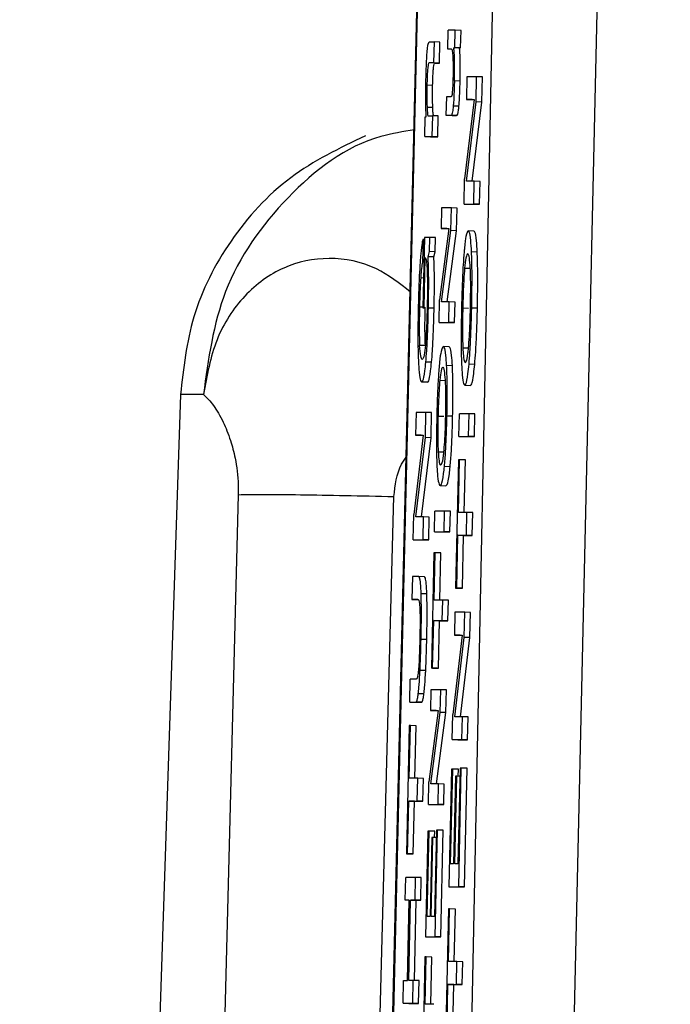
# Model space of a CAD drawing. Header units: inches. Extents: x 170 to 288, y 234 to 248.
# Tile 34 of 256: x 177.598 to 177.6129, y 243.9256 to 243.9481. Entities that reach past the tile are written whole.
import ezdxf

# ---------------------------------------------------------------- set-up
doc = ezdxf.new("R2010")
doc.units = ezdxf.units.IN
doc.header["$LTSCALE"] = 0.25
doc.header["$MEASUREMENT"] = 0
doc.layers.add('SLIM E GUIDE MOTOR LH', color=7, linetype='Continuous')

msp = doc.modelspace()

# ---------------------------------------------------------------- linework, layer by layer
at = {"layer": 'SLIM E GUIDE MOTOR LH'}
for p, q in [((177.606245, 243.914149), (177.608813, 244.022241)), ((177.608827, 244.022257), (177.606258, 243.914155)), ((177.610306, 244.022241), (177.608083, 243.914149)), ((177.610412, 243.914163), (177.612859, 244.022283)), ((177.607767, 243.947424), (177.607776, 243.947855)), ((177.607939, 243.947855), (177.607776, 243.947855)), ((177.60793, 243.947456), (177.607939, 243.947855)), ((177.60807, 243.947852), (177.607939, 243.947855)), ((177.608062, 243.947453), (177.60807, 243.947852)), ((177.607345, 243.947589), (177.607454, 243.947589)), ((177.607454, 243.947589), (177.607444, 243.94711)), ((177.607585, 243.947586), (177.607454, 243.947589)), ((177.607575, 243.947107), (177.607585, 243.947586)), ((177.607905, 243.947456), (177.60793, 243.947456)), ((177.608037, 243.947453), (177.607905, 243.947456)), ((177.608062, 243.947453), (177.60793, 243.947456)), ((177.608037, 243.947453), (177.608062, 243.947453)), ((177.60785, 243.947424), (177.607767, 243.947424)), ((177.607855, 243.947422), (177.607767, 243.947424)), ((177.607444, 243.94711), (177.607338, 243.94711)), ((177.607469, 243.947107), (177.607338, 243.94711)), ((177.607575, 243.947107), (177.607444, 243.94711)), ((177.607469, 243.947107), (177.607575, 243.947107)), ((177.608203, 243.946793), (177.608192, 243.946272)), ((177.608427, 243.946793), (177.608203, 243.946793)), ((177.608414, 243.946217), (177.608427, 243.946793)), ((177.608558, 243.94679), (177.608427, 243.946793)), ((177.608545, 243.946214), (177.608558, 243.94679)), ((177.60742, 243.946596), (177.60729, 243.946599)), ((177.607919, 243.946706), (177.60805, 243.946703)), ((177.607733, 243.945907), (177.607742, 243.946338)), ((177.607742, 243.946338), (177.607847, 243.946338)), ((177.607424, 243.94609), (177.607293, 243.946092)), ((177.608022, 243.946117), (177.607891, 243.94612)), ((177.608368, 243.946272), (177.608152, 243.944459)), ((177.608192, 243.946272), (177.608368, 243.946272)), ((177.608323, 243.946269), (177.608192, 243.946272)), ((177.608196, 243.944404), (177.608414, 243.946217)), ((177.608323, 243.946269), (177.608368, 243.946269)), ((177.608327, 243.944404), (177.608545, 243.946214)), ((177.608545, 243.946214), (177.608414, 243.946217)), ((177.607243, 243.945424), (177.607253, 243.945878)), ((177.607253, 243.945878), (177.607273, 243.945878)), ((177.607314, 243.945903), (177.607417, 243.945903)), ((177.607417, 243.945903), (177.607406, 243.945424)), ((177.607548, 243.9459), (177.607417, 243.945903)), ((177.607537, 243.945421), (177.607548, 243.9459)), ((177.607839, 243.945907), (177.607733, 243.945907)), ((177.607864, 243.945904), (177.607733, 243.945907)), ((177.60797, 243.945904), (177.607839, 243.945907)), ((177.607864, 243.945904), (177.60797, 243.945904)), ((177.607243, 243.945424), (177.607406, 243.945424)), ((177.607243, 243.945424), (177.607374, 243.945421)), ((177.607374, 243.945421), (177.607537, 243.945421)), ((177.607537, 243.945421), (177.607406, 243.945424)), ((177.608139, 243.943883), (177.608152, 243.944459)), ((177.608374, 243.944404), (177.608196, 243.944404)), ((177.608363, 243.943883), (177.608374, 243.944404)), ((177.608505, 243.944401), (177.608374, 243.944404)), ((177.608493, 243.94388), (177.608505, 243.944401)), ((177.608139, 243.943883), (177.608363, 243.943883)), ((177.608139, 243.943883), (177.60827, 243.94388)), ((177.60827, 243.94388), (177.608493, 243.94388)), ((177.608493, 243.94388), (177.608363, 243.943883)), ((177.607626, 243.943795), (177.607615, 243.943326)), ((177.607849, 243.943795), (177.607626, 243.943795)), ((177.607838, 243.943276), (177.607849, 243.943795)), ((177.60798, 243.943792), (177.607849, 243.943795)), ((177.607969, 243.943273), (177.60798, 243.943792)), ((177.607792, 243.943326), (177.607579, 243.941694)), ((177.607615, 243.943326), (177.607792, 243.943326)), ((177.607746, 243.943323), (177.607615, 243.943326)), ((177.607624, 243.941645), (177.607838, 243.943276)), ((177.607746, 243.943323), (177.607791, 243.943323)), ((177.607755, 243.941645), (177.607969, 243.943273)), ((177.607969, 243.943273), (177.607838, 243.943276)), ((177.608366, 243.943266), (177.608235, 243.943269)), ((177.607201, 243.943077), (177.607189, 243.942556)), ((177.607234, 243.94312), (177.607198, 243.941506)), ((177.607201, 243.943077), (177.607233, 243.943077)), ((177.607355, 243.94312), (177.607234, 243.94312)), ((177.607348, 243.942796), (177.607355, 243.94312)), ((177.607486, 243.943117), (177.607355, 243.94312)), ((177.607479, 243.942793), (177.607486, 243.943117)), ((177.607317, 243.942676), (177.607348, 243.942796)), ((177.607479, 243.942793), (177.607348, 243.942796)), ((177.607448, 243.942673), (177.607479, 243.942793)), ((177.608441, 243.942785), (177.60831, 243.942788)), ((177.607221, 243.942556), (177.607189, 243.942556)), ((177.607227, 243.941506), (177.607252, 243.942658)), ((177.607448, 243.942673), (177.607317, 243.942676)), ((177.608153, 243.942416), (177.608284, 243.942413)), ((177.607213, 243.942191), (177.607147, 243.942192)), ((177.607568, 243.941175), (177.607579, 243.941694)), ((177.607802, 243.941645), (177.607624, 243.941645)), ((177.607791, 243.941175), (177.607802, 243.941645)), ((177.607933, 243.941642), (177.607802, 243.941645)), ((177.607922, 243.941173), (177.607933, 243.941642)), ((177.607199, 243.941524), (177.60712, 243.941526)), ((177.607198, 243.941506), (177.607227, 243.941506)), ((177.607455, 243.941501), (177.607324, 243.941504)), ((177.60811, 243.941506), (177.608241, 243.941503)), ((177.608445, 243.941501), (177.608314, 243.941504)), ((177.607568, 243.941175), (177.607791, 243.941175)), ((177.607568, 243.941175), (177.607699, 243.941173)), ((177.607699, 243.941173), (177.607922, 243.941173)), ((177.607922, 243.941173), (177.607791, 243.941175)), ((177.607256, 243.940649), (177.607124, 243.940651)), ((177.607796, 243.94062), (177.607665, 243.940623)), ((177.608244, 243.940589), (177.608113, 243.940591)), ((177.607396, 243.940264), (177.607265, 243.940267)), ((177.607872, 243.940187), (177.607741, 243.94019)), ((177.608384, 243.940218), (177.608253, 243.940221)), ((177.607303, 243.939807), (177.607172, 243.93981)), ((177.607585, 243.939855), (177.607716, 243.939852)), ((177.608156, 243.93974), (177.608287, 243.939737)), ((177.601651, 243.939528), (177.597972, 243.829117)), ((177.602181, 243.939528), (177.601674, 243.939528)), ((177.607043, 243.93912), (177.607032, 243.938598)), ((177.607267, 243.93912), (177.607043, 243.93912)), ((177.607254, 243.938543), (177.607267, 243.93912)), ((177.607398, 243.939117), (177.607267, 243.93912)), ((177.607385, 243.93854), (177.607398, 243.939117)), ((177.607544, 243.939036), (177.607675, 243.939033)), ((177.607879, 243.939031), (177.607749, 243.939034)), ((177.608021, 243.938568), (177.608032, 243.939089)), ((177.608256, 243.939089), (177.608032, 243.939089)), ((177.608245, 243.938568), (177.608256, 243.939089)), ((177.608387, 243.939086), (177.608256, 243.939089)), ((177.608376, 243.938565), (177.608387, 243.939086)), ((177.607207, 243.938598), (177.606991, 243.936785)), ((177.607032, 243.938598), (177.607207, 243.938598)), ((177.607162, 243.938595), (177.607032, 243.938598)), ((177.607036, 243.93673), (177.607254, 243.938543)), ((177.607162, 243.938595), (177.607207, 243.938595)), ((177.607167, 243.93673), (177.607385, 243.93854)), ((177.607385, 243.93854), (177.607254, 243.938543)), ((177.608021, 243.938568), (177.608245, 243.938568)), ((177.608021, 243.938568), (177.608152, 243.938565)), ((177.608152, 243.938565), (177.608376, 243.938565)), ((177.608376, 243.938565), (177.608245, 243.938568)), ((177.60768, 243.93821), (177.607549, 243.938213)), ((177.608009, 243.938035), (177.607944, 243.935104)), ((177.608038, 243.938035), (177.608009, 243.938035)), ((177.608011, 243.93683), (177.608038, 243.938035)), ((177.608169, 243.938032), (177.608038, 243.938035)), ((177.608142, 243.93683), (177.608169, 243.938032)), ((177.607821, 243.937877), (177.60769, 243.93788)), ((177.607594, 243.937447), (177.607725, 243.937444)), ((177.602972, 243.937237), (177.600201, 243.829117)), ((177.603664, 243.829102), (177.606536, 243.937194)), ((177.607462, 243.936392), (177.607472, 243.936861)), ((177.607696, 243.936861), (177.607472, 243.936861)), ((177.607685, 243.936392), (177.607696, 243.936861)), ((177.607827, 243.936858), (177.607696, 243.936861)), ((177.607816, 243.936389), (177.607827, 243.936858)), ((177.606978, 243.936209), (177.606991, 243.936785)), ((177.607214, 243.93673), (177.607036, 243.93673)), ((177.607202, 243.936209), (177.607214, 243.93673)), ((177.607344, 243.936727), (177.607214, 243.93673)), ((177.607333, 243.936206), (177.607344, 243.936727)), ((177.608206, 243.93683), (177.608011, 243.93683)), ((177.608195, 243.936309), (177.608206, 243.93683)), ((177.608337, 243.936827), (177.608206, 243.93683)), ((177.608325, 243.936306), (177.608337, 243.936827)), ((177.606978, 243.936209), (177.607202, 243.936209)), ((177.606978, 243.936209), (177.607109, 243.936206)), ((177.607109, 243.936206), (177.607333, 243.936206)), ((177.607333, 243.936206), (177.607202, 243.936209)), ((177.607462, 243.936392), (177.607685, 243.936392)), ((177.607462, 243.936392), (177.607593, 243.936389)), ((177.607593, 243.936389), (177.607816, 243.936389)), ((177.607816, 243.936389), (177.607685, 243.936392)), ((177.607973, 243.935104), (177.607999, 243.936309)), ((177.607999, 243.936309), (177.608195, 243.936309)), ((177.60813, 243.936306), (177.607999, 243.936309)), ((177.608104, 243.935101), (177.60813, 243.936306)), ((177.60813, 243.936306), (177.608325, 243.936306)), ((177.608325, 243.936306), (177.608195, 243.936309)), ((177.607451, 243.935912), (177.607393, 243.933275)), ((177.60748, 243.935912), (177.607451, 243.935912)), ((177.607456, 243.934828), (177.60748, 243.935912)), ((177.60761, 243.935909), (177.60748, 243.935912)), ((177.607587, 243.934828), (177.60761, 243.935909)), ((177.60696, 243.935364), (177.606948, 243.934842)), ((177.607102, 243.935364), (177.60696, 243.935364)), ((177.607233, 243.935361), (177.607103, 243.935364)), ((177.607944, 243.935104), (177.607973, 243.935104)), ((177.607944, 243.935104), (177.608075, 243.935101)), ((177.608104, 243.935101), (177.607973, 243.935104)), ((177.608075, 243.935101), (177.608104, 243.935101)), ((177.606948, 243.934842), (177.607088, 243.934842)), ((177.607079, 243.934839), (177.606948, 243.934842)), ((177.607079, 243.934839), (177.607089, 243.934839)), ((177.607288, 243.934969), (177.607158, 243.934971)), ((177.607651, 243.934828), (177.607456, 243.934828)), ((177.60764, 243.934359), (177.607651, 243.934828)), ((177.607782, 243.934825), (177.607651, 243.934828)), ((177.607771, 243.934356), (177.607782, 243.934825)), ((177.607932, 243.93455), (177.60792, 243.934029)), ((177.608155, 243.93455), (177.607932, 243.93455)), ((177.608143, 243.933974), (177.608155, 243.93455)), ((177.608287, 243.934547), (177.608155, 243.93455)), ((177.608274, 243.933971), (177.608287, 243.934547)), ((177.607421, 243.933275), (177.607445, 243.934359)), ((177.607445, 243.934359), (177.60764, 243.934359)), ((177.607576, 243.934356), (177.607445, 243.934359)), ((177.607552, 243.933272), (177.607576, 243.934356)), ((177.607576, 243.934356), (177.607771, 243.934356)), ((177.607771, 243.934356), (177.60764, 243.934359)), ((177.607287, 243.933927), (177.607156, 243.93393)), ((177.608097, 243.934029), (177.60788, 243.932216)), ((177.60792, 243.934029), (177.608097, 243.934029)), ((177.608051, 243.934026), (177.60792, 243.934029)), ((177.607925, 243.932161), (177.608143, 243.933974)), ((177.608051, 243.934026), (177.608096, 243.934026)), ((177.608056, 243.932161), (177.608274, 243.933971)), ((177.608274, 243.933971), (177.608143, 243.933974)), ((177.607421, 243.933275), (177.607393, 243.933275)), ((177.607523, 243.933272), (177.607393, 243.933275)), ((177.607421, 243.933275), (177.607552, 243.933272)), ((177.607523, 243.933272), (177.607552, 243.933272)), ((177.607263, 243.933219), (177.607132, 243.933222)), ((177.606896, 243.932496), (177.606908, 243.933017)), ((177.607047, 243.933017), (177.606908, 243.933017)), ((177.607223, 243.932684), (177.607093, 243.932687)), ((177.607382, 243.932776), (177.607371, 243.932307)), ((177.607605, 243.932776), (177.607382, 243.932776)), ((177.607593, 243.932258), (177.607605, 243.932776)), ((177.607736, 243.932773), (177.607605, 243.932776)), ((177.607725, 243.932255), (177.607736, 243.932773)), ((177.606896, 243.932496), (177.607039, 243.932496)), ((177.606896, 243.932496), (177.607027, 243.932493)), ((177.607027, 243.932493), (177.60717, 243.932493)), ((177.60717, 243.932493), (177.607039, 243.932496)), ((177.607547, 243.932307), (177.607335, 243.930675)), ((177.607371, 243.932307), (177.607547, 243.932307)), ((177.607502, 243.932304), (177.607371, 243.932307)), ((177.607379, 243.930626), (177.607593, 243.932258)), ((177.607502, 243.932304), (177.607547, 243.932304)), ((177.607511, 243.930626), (177.607725, 243.932255)), ((177.607725, 243.932255), (177.607593, 243.932258)), ((177.607868, 243.93164), (177.60788, 243.932216)), ((177.608103, 243.932161), (177.607925, 243.932161)), ((177.608091, 243.93164), (177.608103, 243.932161)), ((177.608234, 243.932158), (177.608103, 243.932161)), ((177.608222, 243.931637), (177.608234, 243.932158)), ((177.606884, 243.931959), (177.606819, 243.929029)), ((177.606913, 243.931959), (177.606884, 243.931959)), ((177.606886, 243.930755), (177.606913, 243.931959)), ((177.607044, 243.931956), (177.606913, 243.931959)), ((177.607017, 243.930755), (177.607044, 243.931956)), ((177.607868, 243.93164), (177.608091, 243.93164)), ((177.607868, 243.93164), (177.607998, 243.931637)), ((177.607998, 243.931637), (177.608222, 243.931637)), ((177.608222, 243.931637), (177.608091, 243.93164)), ((177.607852, 243.930962), (177.607793, 243.928276)), ((177.607833, 243.928797), (177.607881, 243.930962)), ((177.607881, 243.930962), (177.607852, 243.930962)), ((177.608012, 243.930959), (177.607881, 243.930962)), ((177.607943, 243.930799), (177.607898, 243.928797)), ((177.607927, 243.928797), (177.607971, 243.930799)), ((177.607971, 243.930799), (177.607943, 243.930799)), ((177.608044, 243.930798), (177.607971, 243.930799)), ((177.608048, 243.930989), (177.608, 243.928797)), ((177.608008, 243.930799), (177.608012, 243.930959)), ((177.608017, 243.928276), (177.608077, 243.930989)), ((177.608077, 243.930989), (177.608048, 243.930989)), ((177.608208, 243.930986), (177.608077, 243.930989)), ((177.608147, 243.928273), (177.608208, 243.930986)), ((177.607081, 243.930755), (177.606886, 243.930755)), ((177.60707, 243.930233), (177.607081, 243.930755)), ((177.607212, 243.930752), (177.607081, 243.930755)), ((177.6072, 243.930231), (177.607212, 243.930752)), ((177.607323, 243.930157), (177.607335, 243.930675)), ((177.607558, 243.930626), (177.607379, 243.930626)), ((177.607547, 243.930157), (177.607558, 243.930626)), ((177.607688, 243.930623), (177.607558, 243.930626)), ((177.607678, 243.930154), (177.607688, 243.930623)), ((177.606848, 243.929029), (177.606874, 243.930233)), ((177.606874, 243.930233), (177.60707, 243.930233)), ((177.607006, 243.930231), (177.606874, 243.930233)), ((177.606979, 243.929026), (177.607006, 243.930231)), ((177.607006, 243.930231), (177.6072, 243.930231)), ((177.6072, 243.930231), (177.60707, 243.930233)), ((177.607323, 243.930157), (177.607547, 243.930157)), ((177.607323, 243.930157), (177.607455, 243.930154)), ((177.607455, 243.930154), (177.607678, 243.930154)), ((177.607678, 243.930154), (177.607547, 243.930157)), ((177.60731, 243.929546), (177.607256, 243.927129)), ((177.607295, 243.927598), (177.607338, 243.929546)), ((177.607338, 243.929546), (177.60731, 243.929546)), ((177.607469, 243.929543), (177.607338, 243.929546)), ((177.607506, 243.929571), (177.607462, 243.927598)), ((177.607466, 243.9294), (177.607469, 243.929543)), ((177.60748, 243.927129), (177.607534, 243.929571)), ((177.607534, 243.929571), (177.607506, 243.929571)), ((177.607665, 243.929568), (177.607534, 243.929571)), ((177.607611, 243.927126), (177.607665, 243.929568)), ((177.607401, 243.9294), (177.607361, 243.927598)), ((177.607389, 243.927598), (177.607429, 243.9294)), ((177.607429, 243.9294), (177.607401, 243.9294)), ((177.607502, 243.929399), (177.607429, 243.9294)), ((177.606819, 243.929029), (177.606848, 243.929029)), ((177.606819, 243.929029), (177.60695, 243.929026)), ((177.606979, 243.929026), (177.606848, 243.929029)), ((177.60695, 243.929026), (177.606979, 243.929026)), ((177.607898, 243.928797), (177.607833, 243.928797)), ((177.608, 243.928797), (177.607927, 243.928797)), ((177.606796, 243.927966), (177.606807, 243.928488)), ((177.607031, 243.928488), (177.606807, 243.928488)), ((177.607019, 243.927966), (177.607031, 243.928488)), ((177.607162, 243.928485), (177.607031, 243.928488)), ((177.60715, 243.927964), (177.607162, 243.928485)), ((177.607793, 243.928276), (177.608017, 243.928276)), ((177.607793, 243.928276), (177.607924, 243.928273)), ((177.607924, 243.928273), (177.608147, 243.928273)), ((177.608147, 243.928273), (177.608017, 243.928276)), ((177.606887, 243.927966), (177.606796, 243.927966)), ((177.606887, 243.927964), (177.606796, 243.927966)), ((177.606847, 243.926133), (177.606887, 243.927966)), ((177.606875, 243.926133), (177.606916, 243.927966)), ((177.606916, 243.927966), (177.607019, 243.927966)), ((177.607047, 243.927964), (177.606916, 243.927966)), ((177.607006, 243.926133), (177.607047, 243.927964)), ((177.60715, 243.927964), (177.607019, 243.927966)), ((177.607047, 243.927964), (177.60715, 243.927964)), ((177.607782, 243.927767), (177.607717, 243.924836)), ((177.60781, 243.927767), (177.607782, 243.927767)), ((177.607783, 243.926562), (177.60781, 243.927767)), ((177.607941, 243.927764), (177.60781, 243.927767)), ((177.607915, 243.926562), (177.607941, 243.927764)), ((177.607361, 243.927598), (177.607295, 243.927598)), ((177.607462, 243.927598), (177.607389, 243.927598)), ((177.607256, 243.927129), (177.60748, 243.927129)), ((177.607256, 243.927129), (177.607387, 243.927126)), ((177.607387, 243.927126), (177.607611, 243.927126)), ((177.607611, 243.927126), (177.60748, 243.927129)), ((177.607246, 243.926671), (177.607188, 243.924034)), ((177.607275, 243.926671), (177.607246, 243.926671)), ((177.607251, 243.925587), (177.607275, 243.926671)), ((177.607406, 243.926668), (177.607275, 243.926671)), ((177.607382, 243.925587), (177.607406, 243.926668)), ((177.607978, 243.926562), (177.607783, 243.926562)), ((177.607967, 243.926041), (177.607978, 243.926562)), ((177.608109, 243.926559), (177.607978, 243.926562)), ((177.608098, 243.926038), (177.608109, 243.926559)), ((177.606744, 243.925612), (177.606755, 243.926133)), ((177.606755, 243.926133), (177.606847, 243.926133)), ((177.606979, 243.926133), (177.606875, 243.926133)), ((177.606967, 243.925612), (177.606979, 243.926133)), ((177.60711, 243.92613), (177.606979, 243.926133)), ((177.607098, 243.925609), (177.60711, 243.92613)), ((177.607745, 243.924836), (177.607772, 243.926041)), ((177.607772, 243.926041), (177.607967, 243.926041)), ((177.607903, 243.926038), (177.607772, 243.926041)), ((177.607876, 243.924833), (177.607903, 243.926038)), ((177.607903, 243.926038), (177.608098, 243.926038)), ((177.608098, 243.926038), (177.607967, 243.926041)), ((177.606744, 243.925612), (177.606967, 243.925612)), ((177.606744, 243.925612), (177.606874, 243.925609)), ((177.606874, 243.925609), (177.607098, 243.925609)), ((177.607098, 243.925609), (177.606967, 243.925612)), ((177.607446, 243.925587), (177.607251, 243.925587))]:
    msp.add_line(p, q, dxfattribs=at)
for points, knots in [([(177.607267, 243.946719), (177.60727, 243.946828), (177.607275, 243.947017), (177.607287, 243.947265), (177.607302, 243.947444), (177.607322, 243.94757), (177.607337, 243.947582), (177.607345, 243.947589)], [0, 0, 0, 0, 0.219096, 0.377956, 0.537611, 0.720468, 1, 1, 1, 1]), ([(177.607919, 243.946706), (177.60792, 243.946805), (177.607924, 243.946983), (177.607921, 243.947214), (177.607915, 243.947365), (177.607908, 243.947428), (177.607905, 243.947456)], [0, 0, 0, 0, 0.308577, 0.558807, 0.808783, 1, 1, 1, 1]), ([(177.60805, 243.946703), (177.608051, 243.946802), (177.608055, 243.94698), (177.608052, 243.947211), (177.608045, 243.947362), (177.608039, 243.947425), (177.608037, 243.947453)], [0, 0, 0, 0, 0.308578, 0.558809, 0.808796, 1, 1, 1, 1]), ([(177.607874, 243.947397), (177.60787, 243.947406), (177.607862, 243.947423), (177.607854, 243.947424), (177.60785, 243.947424)], [0, 0, 0, 0, 0.497453, 1, 1, 1, 1]), ([(177.607888, 243.947285), (177.607886, 243.947307), (177.607882, 243.947359), (177.607877, 243.947383), (177.607874, 243.947397)], [0, 0, 0, 0, 0.426595, 1, 1, 1, 1]), ([(177.607895, 243.946796), (177.607896, 243.946854), (177.607898, 243.946972), (177.607896, 243.94715), (177.607891, 243.947235), (177.607888, 243.947285)], [0, 0, 0, 0, 0.293047, 0.586734, 1, 1, 1, 1]), ([(177.607338, 243.94711), (177.607333, 243.947106), (177.607323, 243.947098), (177.60731, 243.947018), (177.607301, 243.946911), (177.607294, 243.946764), (177.607291, 243.946659), (177.60729, 243.946599)], [0, 0, 0, 0, 0.3080464, 0.481153, 0.6559348, 0.8046794, 1, 1, 1, 1]), ([(177.60742, 243.946596), (177.607422, 243.946662), (177.607425, 243.946775), (177.607433, 243.946919), (177.607442, 243.947022), (177.607455, 243.947096), (177.607464, 243.947103), (177.607469, 243.947107)], [0, 0, 0, 0, 0.215954, 0.367331, 0.519086, 0.712269, 1, 1, 1, 1]), ([(177.607879, 243.946455), (177.607882, 243.946485), (177.607887, 243.946545), (177.607892, 243.946668), (177.607894, 243.946752), (177.607895, 243.946796)], [0, 0, 0, 0, 0.328565, 0.656313, 1, 1, 1, 1]), ([(177.607263, 243.9463), (177.607263, 243.946355), (177.607263, 243.946489), (177.607265, 243.946633), (177.607267, 243.946719)], [0, 0, 0, 0, 0.405791, 1, 1, 1, 1]), ([(177.60729, 243.946599), (177.607289, 243.946529), (177.607286, 243.946389), (177.607288, 243.946217), (177.607292, 243.94613), (177.607293, 243.946092)], [0, 0, 0, 0, 0.3641565, 0.727498, 1, 1, 1, 1]), ([(177.607424, 243.94609), (177.607421, 243.946166), (177.607417, 243.946295), (177.607418, 243.946486), (177.60742, 243.946576), (177.60742, 243.946596)], [0, 0, 0, 0, 0.532638, 0.893287, 1, 1, 1, 1]), ([(177.607919, 243.946706), (177.607915, 243.94659), (177.60791, 243.946394), (177.607899, 243.946206), (177.607893, 243.946136), (177.607891, 243.94612)], [0, 0, 0, 0, 0.535117, 0.897326, 1, 1, 1, 1]), ([(177.608022, 243.946117), (177.608027, 243.946177), (177.608036, 243.946296), (177.608044, 243.946508), (177.608048, 243.946645), (177.60805, 243.946703)], [0, 0, 0, 0, 0.364702, 0.728975, 1, 1, 1, 1]), ([(177.607847, 243.946338), (177.607854, 243.946342), (177.607864, 243.946347), (177.607875, 243.94641), (177.607879, 243.946447), (177.607879, 243.946455)], [0, 0, 0, 0, 0.646473, 0.924925, 1, 1, 1, 1]), ([(177.607273, 243.945878), (177.607271, 243.945941), (177.607266, 243.946067), (177.607264, 243.946222), (177.607263, 243.9463)], [0, 0, 0, 0, 0.493925, 1, 1, 1, 1]), ([(177.607293, 243.946092), (177.607296, 243.946039), (177.607301, 243.945947), (177.607309, 243.945905), (177.607314, 243.945904), (177.607314, 243.945903)], [0, 0, 0, 0, 0.5374039, 0.912228, 1, 1, 1, 1]), ([(177.60744, 243.945916), (177.607439, 243.94592), (177.607433, 243.945932), (177.607428, 243.946002), (177.607425, 243.946065), (177.607424, 243.94609)], [0, 0, 0, 0, 0.236752, 0.708194, 1, 1, 1, 1]), ([(177.607891, 243.94612), (177.607886, 243.946074), (177.607873, 243.945955), (177.607855, 243.945914), (177.607843, 243.945909), (177.607839, 243.945907)], [0, 0, 0, 0, 0.292077, 0.744048, 1, 1, 1, 1]), ([(177.60797, 243.945904), (177.607978, 243.945909), (177.607991, 243.945918), (177.60801, 243.945994), (177.608019, 243.946083), (177.608022, 243.946117)], [0, 0, 0, 0, 0.475131, 0.796545, 1, 1, 1, 1]), ([(177.605881, 243.945444), (177.605288, 243.945158), (177.604093, 243.944582), (177.602747, 243.943102), (177.60186, 243.941373), (177.601719, 243.940128), (177.601651, 243.939528)], [0, 0, 0, 0, 0.254999, 0.514053, 0.765639, 1, 1, 1, 1]), ([(177.607004, 243.945576), (177.606746, 243.945537), (177.60565, 243.945371), (177.604015, 243.944111), (177.602518, 243.942015), (177.602288, 243.940336), (177.602178, 243.939528)], [0, 0, 0, 0, 0.095584, 0.404557, 0.713553, 1, 1, 1, 1]), ([(177.608235, 243.943269), (177.608218, 243.94325), (177.608189, 243.943218), (177.608157, 243.942971), (177.608143, 243.942817), (177.60814, 243.942788)], [0, 0, 0, 0, 0.540078, 0.911588, 1, 1, 1, 1]), ([(177.60831, 243.942788), (177.608305, 243.942881), (177.608292, 243.943107), (177.608264, 243.94325), (177.608243, 243.943264), (177.608235, 243.943269)], [0, 0, 0, 0, 0.300199, 0.734247, 1, 1, 1, 1]), ([(177.608441, 243.942785), (177.608436, 243.942878), (177.608422, 243.943104), (177.608395, 243.943247), (177.608374, 243.943261), (177.608365, 243.943266)], [0, 0, 0, 0, 0.300204, 0.734238, 1, 1, 1, 1]), ([(177.607201, 243.943077), (177.607194, 243.943053), (177.607176, 243.942991), (177.607153, 243.942809), (177.607139, 243.942622), (177.607134, 243.942556)], [0, 0, 0, 0, 0.305933, 0.754228, 1, 1, 1, 1]), ([(177.60814, 243.942788), (177.608133, 243.942693), (177.608115, 243.942466), (177.608094, 243.942015), (177.608086, 243.941672), (177.608081, 243.941506)], [0, 0, 0, 0, 0.271929, 0.647915, 1, 1, 1, 1]), ([(177.608222, 243.942748), (177.608209, 243.942735), (177.608186, 243.942713), (177.608163, 243.942503), (177.608153, 243.942416)], [0, 0, 0, 0, 0.584013, 1, 1, 1, 1]), ([(177.608282, 243.942423), (177.608276, 243.942508), (177.60826, 243.942719), (177.608237, 243.942737), (177.608222, 243.942748)], [0, 0, 0, 0, 0.399671, 1, 1, 1, 1]), ([(177.608314, 243.941504), (177.608318, 243.941712), (177.608325, 243.942094), (177.60832, 243.942529), (177.608313, 243.942719), (177.60831, 243.942788)], [0, 0, 0, 0, 0.433895, 0.794945, 1, 1, 1, 1]), ([(177.608445, 243.941501), (177.608449, 243.941709), (177.608456, 243.942091), (177.608451, 243.942526), (177.608444, 243.942716), (177.608441, 243.942785)], [0, 0, 0, 0, 0.433898, 0.794945, 1, 1, 1, 1]), ([(177.606916, 243.94187), (177.606662, 243.942067), (177.606084, 243.942514), (177.605044, 243.942707), (177.603988, 243.942495), (177.603084, 243.941835), (177.602416, 243.940826), (177.602257, 243.93996), (177.602178, 243.939528)], [0, 0, 0, 0, 0.136137, 0.308856, 0.481646, 0.65434, 0.827289, 1, 1, 1, 1]), ([(177.607134, 243.942556), (177.607128, 243.942455), (177.607112, 243.942203), (177.607099, 243.941837), (177.607093, 243.941595), (177.607092, 243.941531)], [0, 0, 0, 0, 0.331693, 0.824478, 1, 1, 1, 1]), ([(177.607189, 243.942556), (177.607185, 243.942536), (177.607173, 243.942486), (177.607158, 243.942356), (177.60715, 243.942233), (177.607147, 243.942192)], [0, 0, 0, 0, 0.314486, 0.772107, 1, 1, 1, 1]), ([(177.607252, 243.942658), (177.607262, 243.942642), (177.607278, 243.942614), (177.60729, 243.942462), (177.607295, 243.942357), (177.607296, 243.942329)], [0, 0, 0, 0, 0.510534, 0.871537, 1, 1, 1, 1]), ([(177.607324, 243.941504), (177.607327, 243.941677), (177.607333, 243.942025), (177.607328, 243.942425), (177.60732, 243.942609), (177.607317, 243.942676)], [0, 0, 0, 0, 0.388534, 0.779309, 1, 1, 1, 1]), ([(177.607455, 243.941501), (177.607458, 243.941674), (177.607464, 243.942022), (177.607459, 243.942422), (177.607451, 243.942606), (177.607448, 243.942673)], [0, 0, 0, 0, 0.388516, 0.779276, 1, 1, 1, 1]), ([(177.607296, 243.942329), (177.607298, 243.942264), (177.607303, 243.942108), (177.607302, 243.941831), (177.607298, 243.941631), (177.607297, 243.941549)], [0, 0, 0, 0, 0.297996, 0.709235, 1, 1, 1, 1]), ([(177.608153, 243.942416), (177.608146, 243.942329), (177.608132, 243.942155), (177.608118, 243.941825), (177.608112, 243.941606), (177.60811, 243.941506)], [0, 0, 0, 0, 0.3519205, 0.7036994, 1, 1, 1, 1]), ([(177.608286, 243.941504), (177.608289, 243.941675), (177.608294, 243.941964), (177.608289, 243.942267), (177.608284, 243.942384), (177.608282, 243.942423)], [0, 0, 0, 0, 0.494236, 0.829396, 1, 1, 1, 1]), ([(177.607147, 243.942192), (177.607143, 243.942121), (177.607132, 243.941942), (177.607124, 243.941704), (177.607121, 243.941552), (177.60712, 243.941526)], [0, 0, 0, 0, 0.351243, 0.888203, 1, 1, 1, 1]), ([(177.607092, 243.941531), (177.607088, 243.941335), (177.607081, 243.940941), (177.607086, 243.940523), (177.607094, 243.940336), (177.607096, 243.940287)], [0, 0, 0, 0, 0.421967, 0.847016, 1, 1, 1, 1]), ([(177.60712, 243.941526), (177.607118, 243.941391), (177.607113, 243.94114), (177.607116, 243.94084), (177.607122, 243.940706), (177.607124, 243.940651)], [0, 0, 0, 0, 0.40851, 0.75554, 1, 1, 1, 1]), ([(177.607256, 243.940649), (177.607252, 243.940732), (177.607245, 243.940898), (177.607245, 243.941217), (177.607249, 243.941429), (177.607251, 243.941523)], [0, 0, 0, 0, 0.356535, 0.713819, 1, 1, 1, 1]), ([(177.607297, 243.941549), (177.607292, 243.941377), (177.607284, 243.941089), (177.607266, 243.940798), (177.607257, 243.940687), (177.607254, 243.940655)], [0, 0, 0, 0, 0.5094194, 0.856521, 1, 1, 1, 1]), ([(177.607265, 243.940267), (177.607272, 243.940352), (177.607289, 243.940551), (177.607311, 243.940982), (177.607319, 243.941324), (177.607324, 243.941504)], [0, 0, 0, 0, 0.260002, 0.611555, 1, 1, 1, 1]), ([(177.607396, 243.940264), (177.607403, 243.940349), (177.607419, 243.940548), (177.607441, 243.940979), (177.60745, 243.941321), (177.607455, 243.941501)], [0, 0, 0, 0, 0.260031, 0.611565, 1, 1, 1, 1]), ([(177.608081, 243.941506), (177.608077, 243.941245), (177.608069, 243.940808), (177.608076, 243.940398), (177.608082, 243.940247), (177.608083, 243.940219)], [0, 0, 0, 0, 0.5469, 0.916225, 1, 1, 1, 1]), ([(177.60811, 243.941506), (177.608107, 243.94133), (177.608102, 243.941034), (177.608107, 243.940736), (177.608111, 243.940623), (177.608113, 243.940591)], [0, 0, 0, 0, 0.514162, 0.86311, 1, 1, 1, 1]), ([(177.608242, 243.940588), (177.608249, 243.940674), (177.608263, 243.940845), (177.608278, 243.941177), (177.608283, 243.9414), (177.608286, 243.941504)], [0, 0, 0, 0, 0.347638, 0.695383, 1, 1, 1, 1]), ([(177.608253, 243.940221), (177.608261, 243.940312), (177.608278, 243.940526), (177.6083, 243.940974), (177.60831, 243.941325), (177.608314, 243.941504)], [0, 0, 0, 0, 0.266378, 0.626642, 1, 1, 1, 1]), ([(177.608384, 243.940218), (177.608392, 243.940309), (177.608409, 243.940523), (177.608432, 243.940971), (177.608441, 243.941322), (177.608445, 243.941501)], [0, 0, 0, 0, 0.266366, 0.626641, 1, 1, 1, 1]), ([(177.607182, 243.940332), (177.60717, 243.94034), (177.607147, 243.940356), (177.607132, 243.940558), (177.607124, 243.940651)], [0, 0, 0, 0, 0.535498, 1, 1, 1, 1]), ([(177.607254, 243.940655), (177.607244, 243.940573), (177.607222, 243.940381), (177.607198, 243.940335), (177.607184, 243.940332), (177.607182, 243.940332)], [0, 0, 0, 0, 0.390642, 0.9156379, 1, 1, 1, 1]), ([(177.607665, 243.940623), (177.607648, 243.940607), (177.60762, 243.940579), (177.607588, 243.940358), (177.607574, 243.940214), (177.607572, 243.94019)], [0, 0, 0, 0, 0.536451, 0.922817, 1, 1, 1, 1]), ([(177.607741, 243.94019), (177.607736, 243.940273), (177.607721, 243.940489), (177.607693, 243.940608), (177.607672, 243.940619), (177.607665, 243.940623)], [0, 0, 0, 0, 0.292204, 0.761277, 1, 1, 1, 1]), ([(177.607872, 243.940187), (177.607867, 243.94027), (177.607852, 243.940486), (177.607824, 243.940605), (177.607803, 243.940616), (177.607796, 243.94062)], [0, 0, 0, 0, 0.292194, 0.761266, 1, 1, 1, 1]), ([(177.608113, 243.940591), (177.608116, 243.94053), (177.608126, 243.940375), (177.608145, 243.940276), (177.608161, 243.940266), (177.608167, 243.940262)], [0, 0, 0, 0, 0.283451, 0.716739, 1, 1, 1, 1]), ([(177.608167, 243.940262), (177.608175, 243.940267), (177.608195, 243.940279), (177.608221, 243.940391), (177.608238, 243.940547), (177.608242, 243.940588)], [0, 0, 0, 0, 0.34006, 0.827132, 1, 1, 1, 1]), ([(177.607096, 243.940287), (177.607101, 243.940199), (177.607114, 243.93998), (177.607141, 243.939832), (177.607163, 243.939817), (177.607172, 243.93981)], [0, 0, 0, 0, 0.279852, 0.695975, 1, 1, 1, 1]), ([(177.607172, 243.93981), (177.607181, 243.939817), (177.607204, 243.939833), (177.607237, 243.939988), (177.607258, 243.940197), (177.607265, 243.940267)], [0, 0, 0, 0, 0.297448, 0.766675, 1, 1, 1, 1]), ([(177.607303, 243.939807), (177.607312, 243.939814), (177.607335, 243.93983), (177.607367, 243.939985), (177.607389, 243.940194), (177.607396, 243.940264)], [0, 0, 0, 0, 0.297475, 0.766708, 1, 1, 1, 1]), ([(177.607572, 243.94019), (177.607562, 243.940076), (177.607544, 243.939848), (177.607525, 243.939428), (177.607519, 243.939153), (177.607516, 243.939036)], [0, 0, 0, 0, 0.364142, 0.72883, 1, 1, 1, 1]), ([(177.607654, 243.940154), (177.607641, 243.940144), (177.607618, 243.940127), (177.607595, 243.939938), (177.607585, 243.939855)], [0, 0, 0, 0, 0.564081, 1, 1, 1, 1]), ([(177.607714, 243.939862), (177.607707, 243.939942), (177.607691, 243.940132), (177.607667, 243.940146), (177.607654, 243.940154)], [0, 0, 0, 0, 0.4198809, 1, 1, 1, 1]), ([(177.607749, 243.939034), (177.607752, 243.939207), (177.607757, 243.939553), (177.607752, 243.93995), (177.607744, 243.940128), (177.607741, 243.94019)], [0, 0, 0, 0, 0.391325, 0.785553, 1, 1, 1, 1]), ([(177.607879, 243.939031), (177.607882, 243.939204), (177.607889, 243.93955), (177.607884, 243.939947), (177.607875, 243.940125), (177.607872, 243.940187)], [0, 0, 0, 0, 0.39133, 0.785589, 1, 1, 1, 1]), ([(177.608083, 243.940219), (177.608088, 243.940133), (177.608099, 243.939921), (177.608125, 243.939764), (177.608147, 243.939748), (177.608156, 243.93974)], [0, 0, 0, 0, 0.274439, 0.674246, 1, 1, 1, 1]), ([(177.608156, 243.93974), (177.608165, 243.939746), (177.608189, 243.939762), (177.608223, 243.93992), (177.608245, 243.940144), (177.608253, 243.940221)], [0, 0, 0, 0, 0.287446, 0.75668, 1, 1, 1, 1]), ([(177.608287, 243.939737), (177.608296, 243.939743), (177.60832, 243.939759), (177.608354, 243.939917), (177.608376, 243.940141), (177.608384, 243.940218)], [0, 0, 0, 0, 0.287455, 0.756683, 1, 1, 1, 1]), ([(177.607585, 243.939855), (177.607579, 243.939781), (177.607566, 243.939632), (177.607552, 243.939335), (177.607546, 243.939131), (177.607544, 243.939036)], [0, 0, 0, 0, 0.34699, 0.694903, 1, 1, 1, 1]), ([(177.60772, 243.939034), (177.607722, 243.939159), (177.607726, 243.939386), (177.607723, 243.939676), (177.607717, 243.939802), (177.607714, 243.939862)], [0, 0, 0, 0, 0.390977, 0.713501, 1, 1, 1, 1]), ([(177.602178, 243.939528), (177.602254, 243.939455), (177.602399, 243.939316), (177.602619, 243.938939), (177.602789, 243.938524), (177.602917, 243.938048), (177.602972, 243.937622), (177.602974, 243.937334), (177.602973, 243.937262), (177.602972, 243.937243), (177.602972, 243.937239), (177.602972, 243.937237), (177.602972, 243.937237), (177.602972, 243.937237), (177.602972, 243.937237), (177.602972, 243.937237)], [0, 0, 0, 0, 0.236601, 0.452167, 0.629927, 0.767654, 0.941424, 0.985143, 0.996229, 0.999032, 0.999744, 0.999927, 0.999981, 0.999994, 1, 1, 1, 1]), ([(177.607516, 243.939036), (177.607512, 243.938853), (177.607506, 243.938515), (177.60751, 243.93812), (177.607518, 243.937946), (177.60752, 243.937878)], [0, 0, 0, 0, 0.421147, 0.776204, 1, 1, 1, 1]), ([(177.607544, 243.939036), (177.607542, 243.93891), (177.607537, 243.938679), (177.607541, 243.938393), (177.607546, 243.938268), (177.607549, 243.938213)], [0, 0, 0, 0, 0.402006, 0.737599, 1, 1, 1, 1]), ([(177.607678, 243.93821), (177.607685, 243.938284), (177.607698, 243.938431), (177.607712, 243.93873), (177.607717, 243.938937), (177.60772, 243.939034)], [0, 0, 0, 0, 0.344357, 0.689879, 1, 1, 1, 1]), ([(177.60769, 243.93788), (177.6077, 243.93799), (177.607719, 243.938212), (177.607738, 243.938634), (177.607746, 243.938914), (177.607749, 243.939034)], [0, 0, 0, 0, 0.362227, 0.725755, 1, 1, 1, 1]), ([(177.607821, 243.937877), (177.607831, 243.937987), (177.60785, 243.938209), (177.607869, 243.938631), (177.607876, 243.938911), (177.607879, 243.939031)], [0, 0, 0, 0, 0.362231, 0.725752, 1, 1, 1, 1]), ([(177.607549, 243.938213), (177.607553, 243.938157), (177.607563, 243.938008), (177.607583, 243.937927), (177.607599, 243.937919), (177.607604, 243.937916)], [0, 0, 0, 0, 0.2824592, 0.7539709, 1, 1, 1, 1]), ([(177.607604, 243.937916), (177.607613, 243.937922), (177.607634, 243.937934), (177.60766, 243.938046), (177.607675, 243.938183), (177.607678, 243.93821)], [0, 0, 0, 0, 0.385901, 0.875857, 1, 1, 1, 1]), ([(177.606536, 243.937194), (177.606564, 243.937454), (177.606599, 243.937788), (177.606786, 243.938057), (177.606827, 243.938117)], [0, 0, 0, 0, 0.7791092, 1, 1, 1, 1]), ([(177.60752, 243.937878), (177.607525, 243.937802), (177.607537, 243.937601), (177.607564, 243.937467), (177.607585, 243.937453), (177.607594, 243.937447)], [0, 0, 0, 0, 0.263766, 0.691455, 1, 1, 1, 1]), ([(177.607594, 243.937447), (177.607603, 243.937453), (177.607629, 243.937467), (177.607662, 243.937615), (177.607684, 243.937824), (177.60769, 243.93788)], [0, 0, 0, 0, 0.289899, 0.808762, 1, 1, 1, 1]), ([(177.607725, 243.937444), (177.607734, 243.93745), (177.607759, 243.937465), (177.607793, 243.937612), (177.607815, 243.937821), (177.607821, 243.937877)], [0, 0, 0, 0, 0.289844, 0.808764, 1, 1, 1, 1]), ([(177.602972, 243.937238), (177.60315, 243.937241), (177.603506, 243.937246), (177.604374, 243.937239), (177.605403, 243.937222), (177.606159, 243.937204), (177.606536, 243.937194)], [0, 0, 0, 0, 0.250022, 0.500048, 0.750028, 1, 1, 1, 1]), ([(177.607158, 243.934971), (177.607154, 243.935057), (177.607146, 243.935228), (177.607125, 243.935345), (177.60711, 243.935358), (177.607102, 243.935364)], [0, 0, 0, 0, 0.3341903, 0.6669648, 1, 1, 1, 1]), ([(177.607288, 243.934969), (177.607284, 243.935054), (177.607276, 243.935225), (177.607256, 243.935342), (177.607241, 243.935355), (177.607233, 243.935361)], [0, 0, 0, 0, 0.334196, 0.666975, 1, 1, 1, 1]), ([(177.607088, 243.934842), (177.607097, 243.934834), (177.607111, 243.934822), (177.607126, 243.934684), (177.607133, 243.934503), (177.607133, 243.934244), (177.60713, 243.93405), (177.607128, 243.933932)], [0, 0, 0, 0, 0.289263, 0.455455, 0.622884, 0.771514, 1, 1, 1, 1]), ([(177.607156, 243.93393), (177.60716, 243.934145), (177.607167, 243.934528), (177.607161, 243.934836), (177.607158, 243.934971)], [0, 0, 0, 0, 0.56207, 1, 1, 1, 1]), ([(177.607287, 243.933927), (177.607291, 243.934142), (177.607298, 243.934525), (177.607291, 243.934833), (177.607288, 243.934969)], [0, 0, 0, 0, 0.56207, 1, 1, 1, 1]), ([(177.607128, 243.933932), (177.607124, 243.933789), (177.607118, 243.933566), (177.607103, 243.933299), (177.607087, 243.93313), (177.607067, 243.933031), (177.607054, 243.933022), (177.607047, 243.933017)], [0, 0, 0, 0, 0.275022, 0.429556, 0.584533, 0.779592, 1, 1, 1, 1]), ([(177.607132, 243.933222), (177.607135, 243.933292), (177.607142, 243.933439), (177.60715, 243.933678), (177.607154, 243.933845), (177.607156, 243.93393)], [0, 0, 0, 0, 0.309503, 0.651323, 1, 1, 1, 1]), ([(177.607263, 243.933219), (177.607266, 243.933289), (177.607272, 243.933436), (177.607281, 243.933675), (177.607285, 243.933842), (177.607287, 243.933927)], [0, 0, 0, 0, 0.309489, 0.651329, 1, 1, 1, 1]), ([(177.607093, 243.932687), (177.607097, 243.932732), (177.60711, 243.93285), (177.607123, 243.933046), (177.60713, 243.933191), (177.607132, 243.933222)], [0, 0, 0, 0, 0.325251, 0.85887, 1, 1, 1, 1]), ([(177.607223, 243.932684), (177.607228, 243.932729), (177.607241, 243.932847), (177.607254, 243.933043), (177.607261, 243.933188), (177.607263, 243.933219)], [0, 0, 0, 0, 0.325328, 0.858886, 1, 1, 1, 1]), ([(177.607039, 243.932496), (177.607046, 243.9325), (177.607058, 243.932507), (177.607076, 243.932568), (177.607087, 243.932647), (177.607093, 243.932687)], [0, 0, 0, 0, 0.40219, 0.6954, 1, 1, 1, 1]), ([(177.60717, 243.932493), (177.607177, 243.932497), (177.607189, 243.932504), (177.607207, 243.932565), (177.607218, 243.932644), (177.607223, 243.932684)], [0, 0, 0, 0, 0.402133, 0.695457, 1, 1, 1, 1])]:
    msp.add_open_spline(points, degree=3, knots=knots, dxfattribs=at)

doc.saveas('drawing.dxf')
